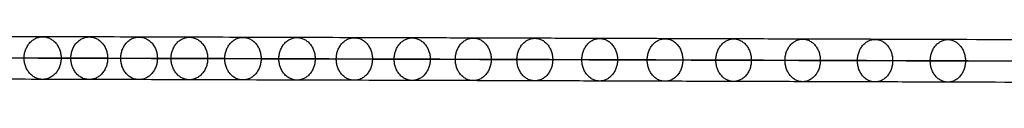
# Model space of a CAD drawing. Header units: millimetres. Extents: x 923 to 3030, y 180 to 235.
# Tile 2 of 9: x 986.3 to 1051.04, y 205.54 to 209.28. Entities that reach past the tile are written whole.
import ezdxf

# ---------------------------------------------------------------- set-up
doc = ezdxf.new("R2010")
doc.units = ezdxf.units.MM
doc.layers.add('CABLE', color=7, linetype='Continuous')

msp = doc.modelspace()

# ---------------------------------------------------------------- linework, layer by layer
at = {"layer": 'CABLE'}
for points, knots in [([(1249.755, 208.338, 253.62), (1244.094, 208.357, 260.717), (1232.936, 208.395, 274.749), (1216.477, 208.452, 295.584), (1200.513, 208.506, 315.933), (1185.042, 208.559, 335.801), (1170.064, 208.61, 355.185), (1155.582, 208.659, 374.084), (1141.591, 208.706, 392.502), (1128.095, 208.751, 410.435), (1115.092, 208.794, 427.885), (1102.582, 208.836, 444.852), (1090.567, 208.876, 461.334), (1079.044, 208.914, 477.334), (1068.015, 208.95, 492.851), (1057.48, 208.984, 507.883), (1049.048, 209.011, 520.101), (1042.538, 209.032, 529.652), (1037.841, 209.047, 536.603), (1033.238, 209.061, 543.476), (1028.788, 209.075, 550.185), (1024.432, 209.089, 556.818), (1020.228, 209.102, 563.285), (1016.119, 209.115, 569.677), (1012.162, 209.127, 575.901), (1008.299, 209.139, 582.052), (1004.589, 209.15, 588.034), (1000.974, 209.161, 593.943), (997.511, 209.172, 599.683), (994.142, 209.182, 605.351), (990.925, 209.191, 610.85), (987.803, 209.2, 616.275), (985.303, 209.207, 620.701), (983.348, 209.213, 624.209), (981.937, 209.217, 626.768), (980.55, 209.221, 629.309), (979.2, 209.224, 631.807), (977.875, 209.228, 634.288), (976.166, 209.233, 637.523), (974.505, 209.237, 640.722), (972.895, 209.241, 643.884), (971.73, 209.244, 646.201), (970.59, 209.247, 648.5), (969.486, 209.25, 650.758), (968.408, 209.253, 652.996), (967.367, 209.255, 655.192), (966.35, 209.258, 657.372), (965.37, 209.26, 659.507), (964.416, 209.263, 661.625), (963.494, 209.265, 663.708), (962.601, 209.267, 665.765), (961.742, 209.269, 667.785), (960.913, 209.27, 669.778), (960.116, 209.272, 671.738), (959.349, 209.274, 673.669), (958.613, 209.275, 675.569), (957.908, 209.276, 677.439), (957.234, 209.278, 679.279), (956.59, 209.279, 681.09), (955.977, 209.28, 682.87), (955.396, 209.281, 684.618), (954.845, 209.281, 686.337), (954.325, 209.282, 688.027), (953.836, 209.283, 689.685), (953.378, 209.283, 691.314), (952.95, 209.283, 692.913), (952.553, 209.283, 694.482), (952.306, 209.283, 695.518), (952.188, 209.283, 696.032)], [0, 0, 0, 0, 27.235592, 53.785722, 79.650681, 104.830781, 129.326365, 153.137801, 176.265493, 198.709879, 220.47144, 241.550705, 261.948254, 281.664727, 300.700834, 319.057364, 336.735196, 345.235256, 353.735315, 361.897072, 370.058829, 377.882909, 385.706989, 393.194102, 400.681215, 407.832173, 414.983131, 421.798864, 428.614597, 435.096181, 441.577765, 447.726451, 453.875137, 456.825092, 459.775046, 462.642346, 465.509645, 468.294514, 471.079383, 476.484752, 479.105521, 481.72629, 484.265439, 486.804588, 489.26244, 491.720293, 494.097206, 496.47412, 498.770491, 501.066862, 503.303096, 505.499395, 507.655884, 509.772694, 511.849967, 513.88785, 515.8865, 517.846082, 519.766774, 521.648761, 523.492244, 525.297433, 527.064555, 528.793849, 530.485572, 532.139999, 533.757421, 535.338075, 535.338075, 535.338075, 535.338075]), ([(1248.659, 206.938, 252.749), (1242.997, 206.957, 259.848), (1231.837, 206.995, 273.882), (1215.375, 207.052, 294.72), (1199.408, 207.106, 315.073), (1183.934, 207.159, 334.945), (1168.953, 207.21, 354.334), (1154.467, 207.259, 373.237), (1140.472, 207.306, 391.66), (1126.973, 207.351, 409.597), (1113.965, 207.395, 427.053), (1101.451, 207.436, 444.026), (1089.432, 207.476, 460.514), (1077.904, 207.514, 476.522), (1066.87, 207.55, 492.045), (1056.329, 207.584, 507.086), (1047.892, 207.611, 519.31), (1041.378, 207.632, 528.867), (1036.678, 207.647, 535.823), (1032.072, 207.662, 542.702), (1027.618, 207.676, 549.415), (1023.258, 207.689, 556.054), (1019.051, 207.703, 562.527), (1014.938, 207.715, 568.924), (1010.977, 207.727, 575.155), (1007.11, 207.739, 581.313), (1003.396, 207.751, 587.302), (999.776, 207.762, 593.218), (996.308, 207.772, 598.965), (992.934, 207.782, 604.642), (989.713, 207.791, 610.149), (986.586, 207.8, 615.583), (984.081, 207.808, 620.017), (982.123, 207.813, 623.532), (980.708, 207.817, 626.096), (979.318, 207.821, 628.643), (977.966, 207.825, 631.146), (976.637, 207.828, 633.633), (974.924, 207.833, 636.875), (973.259, 207.838, 640.082), (971.644, 207.842, 643.253), (970.476, 207.845, 645.577), (969.333, 207.848, 647.883), (968.226, 207.851, 650.147), (967.144, 207.853, 652.393), (966.099, 207.856, 654.597), (965.078, 207.858, 656.785), (964.095, 207.861, 658.928), (963.136, 207.863, 661.055), (962.211, 207.865, 663.147), (961.314, 207.867, 665.213), (960.451, 207.869, 667.243), (959.617, 207.871, 669.246), (958.816, 207.873, 671.216), (958.045, 207.874, 673.158), (957.305, 207.876, 675.07), (956.595, 207.877, 676.952), (955.916, 207.878, 678.804), (955.268, 207.879, 680.628), (954.65, 207.88, 682.421), (954.064, 207.881, 684.184), (953.509, 207.882, 685.918), (952.984, 207.883, 687.623), (952.49, 207.883, 689.298), (952.027, 207.884, 690.943), (951.594, 207.884, 692.56), (951.193, 207.884, 694.148), (950.943, 207.884, 695.198), (950.823, 207.884, 695.718), (950.811, 207.884, 695.77), (950.8, 207.884, 695.821), (950.788, 207.884, 695.873)], [0, 0, 0, 0, 27.267565, 53.848863, 79.744184, 104.953845, 129.478184, 153.317573, 176.472415, 198.943149, 220.730257, 241.834267, 262.255761, 281.99538, 301.053834, 319.431913, 337.130497, 345.640535, 354.150573, 362.321911, 370.49325, 378.326514, 386.159779, 393.655682, 401.151585, 408.310937, 415.470289, 422.294024, 429.117758, 435.606951, 442.096144, 448.252048, 454.407952, 457.361369, 460.314787, 463.185452, 466.056117, 468.844256, 471.632394, 477.044109, 479.667954, 482.2918, 484.83393, 487.376059, 489.836797, 492.297534, 494.677239, 497.056943, 499.35601, 501.655076, 503.893935, 506.092812, 508.251833, 510.371129, 512.45084, 514.491115, 516.492111, 518.453994, 520.37694, 522.261137, 524.106783, 525.914092, 527.683288, 529.414612, 531.108322, 532.76469, 534.384011, 535.966599, 535.966599, 535.966599, 536.125454, 536.125454, 536.125454, 536.125454]), ([(953.588, 207.883, 696.191), (953.693, 207.883, 695.736), (953.925, 207.883, 694.764), (954.304, 207.883, 693.266), (954.727, 207.882, 691.685), (955.18, 207.882, 690.073), (955.665, 207.881, 688.431), (956.18, 207.881, 686.757), (956.726, 207.88, 685.053), (957.303, 207.879, 683.319), (957.911, 207.878, 681.553), (958.55, 207.877, 679.755), (959.219, 207.876, 677.928), (959.92, 207.875, 676.069), (960.651, 207.873, 674.181), (961.414, 207.872, 672.261), (962.207, 207.87, 670.312), (963.032, 207.868, 668.329), (963.887, 207.866, 666.318), (964.775, 207.864, 664.271), (965.693, 207.862, 662.197), (966.643, 207.86, 660.088), (967.619, 207.857, 657.961), (968.633, 207.855, 655.789), (969.67, 207.852, 653.601), (970.745, 207.85, 651.37), (971.845, 207.847, 649.12), (972.981, 207.844, 646.828), (974.143, 207.841, 644.518), (975.749, 207.837, 641.364), (977.405, 207.832, 638.173), (979.11, 207.827, 634.947), (980.432, 207.824, 632.471), (981.779, 207.82, 629.979), (983.163, 207.816, 627.443), (984.572, 207.812, 624.889), (986.522, 207.807, 621.388), (989.018, 207.8, 616.97), (992.134, 207.791, 611.554), (995.346, 207.781, 606.064), (998.71, 207.771, 600.404), (1002.169, 207.761, 594.672), (1005.78, 207.75, 588.77), (1009.485, 207.739, 582.795), (1013.344, 207.727, 576.651), (1017.297, 207.715, 570.433), (1021.403, 207.702, 564.047), (1025.602, 207.689, 557.586), (1029.955, 207.675, 550.958), (1034.402, 207.661, 544.255), (1039.001, 207.647, 537.386), (1043.695, 207.632, 530.44), (1050.2, 207.611, 520.895), (1058.628, 207.584, 508.685), (1069.157, 207.55, 493.66), (1080.181, 207.514, 478.151), (1091.699, 207.476, 462.158), (1103.709, 207.436, 445.682), (1116.215, 207.394, 428.721), (1129.214, 207.351, 411.276), (1142.706, 207.306, 393.348), (1156.693, 207.259, 374.936), (1171.172, 207.21, 356.042), (1186.146, 207.159, 336.661), (1201.614, 207.106, 316.798), (1217.575, 207.052, 296.452), (1234.031, 206.995, 275.621), (1245.187, 206.957, 261.592), (1250.848, 206.938, 254.495)], [0, 0, 0, 0, 1.418628, 3.034171, 4.686674, 6.376432, 8.103716, 9.868784, 11.671875, 13.513215, 15.393015, 17.311474, 19.268779, 21.265105, 23.300619, 25.375478, 27.489829, 29.643811, 31.837557, 34.071192, 36.364894, 38.658595, 41.032747, 43.406898, 45.861894, 48.316889, 50.853087, 53.389284, 56.007007, 58.62473, 64.023817, 66.805449, 69.587082, 72.451048, 75.315015, 78.261541, 81.208067, 87.349606, 93.491145, 99.965196, 106.439247, 113.247058, 120.054869, 127.197516, 134.340162, 141.818573, 149.296984, 157.111971, 164.926957, 173.079227, 181.231498, 189.721678, 198.211858, 215.869143, 234.204338, 253.21832, 272.911877, 293.285717, 314.340482, 336.076751, 358.49505, 381.595861, 405.379621, 429.846734, 454.997569, 480.832464, 507.351736, 534.555672, 534.555672, 534.555672, 534.555672]), ([(1249.751, 205.538, 253.625), (1244.09, 205.557, 260.722), (1232.932, 205.595, 274.754), (1216.473, 205.652, 295.588), (1200.509, 205.706, 315.938), (1185.038, 205.759, 335.805), (1170.06, 205.81, 355.19), (1155.578, 205.859, 374.089), (1141.587, 205.906, 392.506), (1128.091, 205.951, 410.439), (1115.088, 205.994, 427.889), (1102.578, 206.036, 444.856), (1090.564, 206.076, 461.338), (1079.041, 206.114, 477.338), (1068.012, 206.15, 492.855), (1057.477, 206.184, 507.887), (1049.045, 206.211, 520.105), (1042.535, 206.232, 529.656), (1037.838, 206.247, 536.606), (1033.235, 206.261, 543.48), (1028.785, 206.275, 550.189), (1024.429, 206.289, 556.822), (1020.225, 206.302, 563.289), (1016.116, 206.315, 569.68), (1012.159, 206.327, 575.905), (1008.296, 206.339, 582.056), (1004.587, 206.35, 588.038), (1000.971, 206.361, 593.946), (997.508, 206.372, 599.686), (994.139, 206.382, 605.355), (990.922, 206.391, 610.853), (987.801, 206.4, 616.278), (985.3, 206.407, 620.704), (983.346, 206.413, 624.212), (981.934, 206.417, 626.771), (980.547, 206.421, 629.312), (979.198, 206.424, 631.81), (977.872, 206.428, 634.291), (976.163, 206.433, 637.526), (974.503, 206.437, 640.724), (972.892, 206.441, 643.887), (971.728, 206.444, 646.203), (970.588, 206.447, 648.503), (969.484, 206.45, 650.76), (968.406, 206.453, 652.998), (967.365, 206.455, 655.194), (966.348, 206.458, 657.374), (965.368, 206.46, 659.509), (964.413, 206.463, 661.627), (963.492, 206.465, 663.71), (962.599, 206.467, 665.767), (961.74, 206.469, 667.787), (960.911, 206.47, 669.78), (960.114, 206.472, 671.739), (959.347, 206.474, 673.67), (958.611, 206.475, 675.57), (957.906, 206.476, 677.441), (957.232, 206.478, 679.28), (956.588, 206.479, 681.091), (955.976, 206.48, 682.871), (955.394, 206.481, 684.619), (954.844, 206.481, 686.338), (954.323, 206.482, 688.027), (953.834, 206.483, 689.686), (953.376, 206.483, 691.314), (952.948, 206.483, 692.913), (952.552, 206.483, 694.482), (952.305, 206.483, 695.518), (952.187, 206.483, 696.032), (952.187, 206.483, 696.032), (952.187, 206.483, 696.032), (952.187, 206.483, 696.032)], [0, 0, 0, 0, 27.235592, 53.785722, 79.650681, 104.830781, 129.326365, 153.137801, 176.265493, 198.709879, 220.47144, 241.550705, 261.948254, 281.664727, 300.700834, 319.057364, 336.735196, 345.235256, 353.735315, 361.897072, 370.058829, 377.882909, 385.706989, 393.194102, 400.681215, 407.832173, 414.983131, 421.798864, 428.614597, 435.096181, 441.577765, 447.726451, 453.875137, 456.825092, 459.775046, 462.642346, 465.509645, 468.294514, 471.079383, 476.484752, 479.105521, 481.72629, 484.265439, 486.804588, 489.26244, 491.720293, 494.097206, 496.47412, 498.770491, 501.066862, 503.303096, 505.499395, 507.655884, 509.772694, 511.849967, 513.88785, 515.8865, 517.846082, 519.766774, 521.648761, 523.492244, 525.297433, 527.064555, 528.793849, 530.485572, 532.139999, 533.757421, 535.338153, 535.338153, 535.338153, 535.33823, 535.33823, 535.33823, 535.33823])]:
    msp.add_open_spline(points, degree=3, knots=knots, dxfattribs=at)
for points, weights, knots in [([(986.593, 207.8, 615.587), (986.594, 209.2, 615.586), (987.81, 209.2, 616.279), (989.026, 209.2, 616.973), (989.025, 207.8, 616.974)], [1, 0.707106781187, 1, 0.707106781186, 1], [4.39823, 4.39823, 4.39823, 6.597345, 6.597345, 8.796459, 8.796459, 8.796459]), ([(989.663, 207.791, 610.249), (989.665, 209.191, 610.247), (990.876, 209.191, 610.95), (992.087, 209.191, 611.652), (992.085, 207.791, 611.654)], [1, 0.707106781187, 1, 0.707106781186, 1], [4.39823, 4.39823, 4.39823, 6.597345, 6.597345, 8.796459, 8.796459, 8.796459]), ([(992.941, 207.782, 604.646), (992.942, 209.182, 604.644), (994.148, 209.181, 605.355), (995.354, 209.181, 606.066), (995.353, 207.781, 606.068)], [1, 0.707106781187, 1, 0.707106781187, 1], [4.39823, 4.39823, 4.39823, 6.597345, 6.597345, 8.796459, 8.796459, 8.796459]), ([(996.257, 207.772, 599.065), (996.259, 209.172, 599.063), (997.46, 209.172, 599.783), (998.661, 209.171, 600.502), (998.659, 207.771, 600.503)], [1, 0.707106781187, 1, 0.707106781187, 1], [4.39823, 4.39823, 4.39823, 6.597345, 6.597345, 8.796459, 8.796459, 8.796459]), ([(999.782, 207.761, 593.221), (999.784, 209.161, 593.22), (1000.98, 209.161, 593.947), (1002.176, 209.161, 594.674), (1002.175, 207.761, 594.675)], [1, 0.707106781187, 1, 0.707106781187, 1], [4.39823, 4.39823, 4.39823, 6.597345, 6.597345, 8.796459, 8.796459, 8.796459]), ([(1003.343, 207.751, 587.401), (1003.345, 209.151, 587.399), (1004.537, 209.15, 588.133), (1005.729, 209.15, 588.867), (1005.727, 207.75, 588.869)], [1, 0.707106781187, 1, 0.707106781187, 1], [4.39823, 4.39823, 4.39823, 6.597345, 6.597345, 8.796459, 8.796459, 8.796459]), ([(1007.116, 207.739, 581.316), (1007.117, 209.139, 581.314), (1008.305, 209.139, 582.056), (1009.493, 209.139, 582.797), (1009.491, 207.739, 582.799)], [1, 0.707106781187, 1, 0.707106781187, 1], [4.39823, 4.39823, 4.39823, 6.597345, 6.597345, 8.796459, 8.796459, 8.796459]), ([(1010.923, 207.728, 575.253), (1010.925, 209.128, 575.252), (1012.108, 209.127, 575.999), (1013.292, 209.127, 576.747), (1013.29, 207.727, 576.749)], [1, 0.707106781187, 1, 0.707106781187, 1], [4.39823, 4.39823, 4.39823, 6.597345, 6.597345, 8.796459, 8.796459, 8.796459]), ([(1014.943, 207.715, 568.928), (1014.945, 209.115, 568.926), (1016.124, 209.115, 569.68), (1017.304, 209.115, 570.434), (1017.302, 207.715, 570.436)], [1, 0.707106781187, 1, 0.707106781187, 1], [4.39823, 4.39823, 4.39823, 6.597345, 6.597345, 8.796459, 8.796459, 8.796459]), ([(1018.996, 207.703, 562.624), (1018.997, 209.103, 562.623), (1020.173, 209.102, 563.383), (1021.349, 209.102, 564.143), (1021.347, 207.702, 564.144)], [1, 0.707106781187, 1, 0.707106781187, 1], [4.39823, 4.39823, 4.39823, 6.597345, 6.597345, 8.796459, 8.796459, 8.796459]), ([(1023.263, 207.689, 556.058), (1023.265, 209.089, 556.056), (1024.437, 209.089, 556.822), (1025.609, 209.089, 557.588), (1025.607, 207.689, 557.59)], [1, 0.707106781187, 1, 0.707106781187, 1], [4.39823, 4.39823, 4.39823, 6.597345, 6.597345, 8.796459, 8.796459, 8.796459]), ([(1027.562, 207.676, 549.513), (1027.563, 209.076, 549.511), (1028.732, 209.076, 550.282), (1029.9, 209.075, 551.053), (1029.898, 207.675, 551.055)], [1, 0.707106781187, 1, 0.707106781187, 1], [4.39823, 4.39823, 4.39823, 6.597345, 6.597345, 8.796459, 8.796459, 8.796459]), ([(1032.076, 207.662, 542.706), (1032.078, 209.062, 542.704), (1033.243, 209.061, 543.48), (1034.408, 209.061, 544.257), (1034.406, 207.661, 544.258)], [1, 0.707106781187, 1, 0.707106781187, 1], [4.39823, 4.39823, 4.39823, 6.597345, 6.597345, 8.796459, 8.796459, 8.796459]), ([(1036.62, 207.647, 535.92), (1036.622, 209.047, 535.918), (1037.783, 209.047, 536.699), (1038.945, 209.047, 537.48), (1038.943, 207.647, 537.482)], [1, 0.707106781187, 1, 0.707106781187, 1], [4.39823, 4.39823, 4.39823, 6.597345, 6.597345, 8.796459, 8.796459, 8.796459]), ([(1041.382, 207.632, 528.871), (1041.384, 209.032, 528.869), (1042.542, 209.032, 529.655), (1043.701, 209.032, 530.441), (1043.699, 207.632, 530.443)], [1, 0.707106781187, 1, 0.707106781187, 1], [4.39823, 4.39823, 4.39823, 6.597345, 6.597345, 8.796459, 8.796459, 8.796459]), ([(1046.172, 207.617, 521.843), (1046.174, 209.017, 521.841), (1047.329, 209.017, 522.631), (1048.485, 209.016, 523.422), (1048.483, 207.616, 523.424)], [1, 0.707106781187, 1, 0.707106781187, 1], [4.39823, 4.39823, 4.39823, 6.597345, 6.597345, 8.796459, 8.796459, 8.796459]), ([(989.025, 207.8, 616.974), (989.024, 206.4, 616.976), (987.808, 206.4, 616.282), (986.591, 206.4, 615.589), (986.593, 207.8, 615.587)], [1, 0.707106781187, 1, 0.707106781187, 1], [0, 0, 0, 2.199115, 2.199115, 4.39823, 4.39823, 4.39823]), ([(992.085, 207.791, 611.654), (992.084, 206.391, 611.655), (990.873, 206.391, 610.953), (989.662, 206.391, 610.25), (989.663, 207.791, 610.249)], [1, 0.707106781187, 1, 0.707106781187, 1], [0, 0, 0, 2.199115, 2.199115, 4.39823, 4.39823, 4.39823]), ([(995.353, 207.781, 606.068), (995.351, 206.381, 606.069), (994.145, 206.381, 605.358), (992.939, 206.382, 604.647), (992.941, 207.782, 604.646)], [1, 0.707106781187, 1, 0.707106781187, 1], [0, 0, 0, 2.199115, 2.199115, 4.39823, 4.39823, 4.39823]), ([(998.659, 207.771, 600.503), (998.658, 206.371, 600.505), (997.457, 206.372, 599.786), (996.256, 206.372, 599.067), (996.257, 207.772, 599.065)], [1, 0.707106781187, 1, 0.707106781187, 1], [0, 0, 0, 2.199115, 2.199115, 4.39823, 4.39823, 4.39823]), ([(1002.175, 207.761, 594.675), (1002.174, 206.361, 594.677), (1000.977, 206.361, 593.95), (999.781, 206.361, 593.223), (999.782, 207.761, 593.221)], [1, 0.707106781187, 1, 0.707106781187, 1], [0, 0, 0, 2.199115, 2.199115, 4.39823, 4.39823, 4.39823]), ([(1005.727, 207.75, 588.869), (1005.726, 206.35, 588.871), (1004.534, 206.35, 588.137), (1003.342, 206.351, 587.402), (1003.343, 207.751, 587.401)], [1, 0.707106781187, 1, 0.707106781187, 1], [0, 0, 0, 2.199115, 2.199115, 4.39823, 4.39823, 4.39823]), ([(1009.491, 207.739, 582.799), (1009.49, 206.339, 582.8), (1008.302, 206.339, 582.059), (1007.114, 206.339, 581.318), (1007.116, 207.739, 581.316)], [1, 0.707106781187, 1, 0.707106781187, 1], [0, 0, 0, 2.199115, 2.199115, 4.39823, 4.39823, 4.39823]), ([(1013.29, 207.727, 576.749), (1013.289, 206.327, 576.751), (1012.105, 206.327, 576.003), (1010.922, 206.328, 575.255), (1010.923, 207.728, 575.253)], [1, 0.707106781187, 1, 0.707106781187, 1], [0, 0, 0, 2.199115, 2.199115, 4.39823, 4.39823, 4.39823]), ([(1017.302, 207.715, 570.436), (1017.301, 206.315, 570.438), (1016.121, 206.315, 569.684), (1014.942, 206.315, 568.93), (1014.943, 207.715, 568.928)], [1, 0.707106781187, 1, 0.707106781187, 1], [0, 0, 0, 2.199115, 2.199115, 4.39823, 4.39823, 4.39823]), ([(1021.347, 207.702, 564.144), (1021.346, 206.302, 564.146), (1020.17, 206.302, 563.386), (1018.994, 206.303, 562.626), (1018.996, 207.703, 562.624)], [1, 0.707106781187, 1, 0.707106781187, 1], [0, 0, 0, 2.199115, 2.199115, 4.39823, 4.39823, 4.39823]), ([(1025.607, 207.689, 557.59), (1025.606, 206.289, 557.591), (1024.434, 206.289, 556.826), (1023.262, 206.289, 556.06), (1023.263, 207.689, 556.058)], [1, 0.707106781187, 1, 0.707106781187, 1], [0, 0, 0, 2.199115, 2.199115, 4.39823, 4.39823, 4.39823]), ([(1029.898, 207.675, 551.055), (1029.897, 206.275, 551.057), (1028.728, 206.276, 550.286), (1027.56, 206.276, 549.515), (1027.562, 207.676, 549.513)], [1, 0.707106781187, 1, 0.707106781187, 1], [0, 0, 0, 2.199115, 2.199115, 4.39823, 4.39823, 4.39823]), ([(1034.406, 207.661, 544.258), (1034.405, 206.261, 544.26), (1033.24, 206.261, 543.484), (1032.075, 206.262, 542.708), (1032.076, 207.662, 542.706)], [1, 0.707106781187, 1, 0.707106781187, 1], [0, 0, 0, 2.199115, 2.199115, 4.39823, 4.39823, 4.39823]), ([(1038.943, 207.647, 537.482), (1038.942, 206.247, 537.484), (1037.78, 206.247, 536.703), (1036.618, 206.247, 535.921), (1036.62, 207.647, 535.92)], [1, 0.707106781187, 1, 0.707106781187, 1], [0, 0, 0, 2.199115, 2.199115, 4.39823, 4.39823, 4.39823]), ([(1043.699, 207.632, 530.443), (1043.698, 206.232, 530.445), (1042.539, 206.232, 529.659), (1041.381, 206.232, 528.873), (1041.382, 207.632, 528.871)], [1, 0.707106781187, 1, 0.707106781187, 1], [0, 0, 0, 2.199115, 2.199115, 4.39823, 4.39823, 4.39823]), ([(1048.483, 207.616, 523.424), (1048.482, 206.216, 523.426), (1047.326, 206.217, 522.635), (1046.171, 206.217, 521.845), (1046.172, 207.617, 521.843)], [1, 0.707106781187, 1, 0.707106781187, 1], [0, 0, 0, 2.199115, 2.199115, 4.39823, 4.39823, 4.39823])]:
    msp.add_rational_spline(points, weights, degree=2, knots=knots, dxfattribs=at)

doc.saveas('drawing.dxf')
